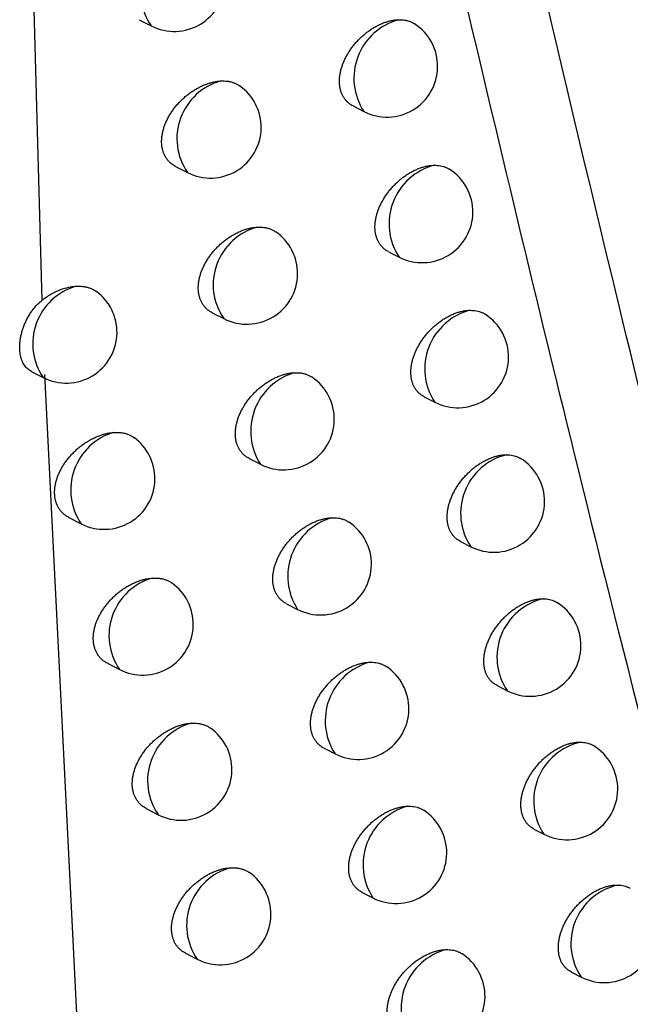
# Model space of a CAD drawing. Header units: millimetres. Extents: x -0.201 to 0.721, y -0.195 to 0.483.
# Tile 103 of 188: x 0.59 to 0.596, y -0.14 to -0.13. Entities that reach past the tile are written whole.
import ezdxf

# ---------------------------------------------------------------- set-up
doc = ezdxf.new("R2010")
doc.units = ezdxf.units.MM

msp = doc.modelspace()

# ---------------------------------------------------------------- linework, layer by layer
at = {"color": 7, "linetype": 'Continuous', "lineweight": 25}
for p, q in [((0.590056, -0.128623), (0.590173, -0.132989)), ((0.591134, -0.130222), (0.591252, -0.130282)), ((0.593243, -0.131072), (0.593349, -0.131127)), ((0.591493, -0.131669), (0.591609, -0.131728)), ((0.593592, -0.132509), (0.593696, -0.132562)), ((0.591854, -0.133111), (0.591968, -0.133169)), ((0.590074, -0.133692), (0.590187, -0.133749)), ((0.590199, -0.13372), (0.590625, -0.142239)), ((0.593945, -0.13394), (0.594048, -0.133992)), ((0.592218, -0.134548), (0.59233, -0.134605)), ((0.590441, -0.13513), (0.590561, -0.135191)), ((0.594302, -0.135365), (0.594403, -0.135417)), ((0.592586, -0.135979), (0.592696, -0.136035)), ((0.59082, -0.136567), (0.590939, -0.136628)), ((0.594663, -0.136786), (0.594762, -0.136837)), ((0.592958, -0.137405), (0.593066, -0.13746)), ((0.591204, -0.137999), (0.59132, -0.138059)), ((0.595027, -0.138201), (0.595125, -0.138251)), ((0.593333, -0.138826), (0.593439, -0.13888)), ((0.59159, -0.139426), (0.591705, -0.139484)), ((0.595396, -0.139611), (0.595492, -0.13966))]:
    msp.add_line(p, q, dxfattribs=at)
for centre, radius, start, end in [((0.591739, -0.129949), 0.0005900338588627, 105.672438, 214.404465), ((0.59148, -0.129837), 0.0005000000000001, 242.880555, 359.210427), ((0.593849, -0.130799), 0.0005978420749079, 105.148476, 213.242301), ((0.593577, -0.130682), 0.0005, 359.210427, 56.913831), ((0.593577, -0.130682), 0.0005, 242.880555, 359.210427), ((0.592095, -0.131394), 0.0005893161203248, 105.357291, 214.492218), ((0.591837, -0.131283), 0.0005, 359.210427, 54.966804), ((0.591837, -0.131283), 0.0005000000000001, 242.880555, 359.210427), ((0.594195, -0.132234), 0.0005967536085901, 104.717157, 213.355039), ((0.593924, -0.132117), 0.0005, 359.210427, 57.262987), ((0.593924, -0.132117), 0.0005, 242.880555, 359.210427), ((0.592452, -0.132835), 0.0005885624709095, 105.025207, 214.584372), ((0.592196, -0.132724), 0.0005, 359.210427, 55.453118), ((0.592196, -0.132724), 0.0005, 242.880555, 359.210427), ((0.590676, -0.133417), 0.0005915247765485, 106.4764, 214.227584), ((0.590415, -0.133304), 0.0005, 359.210427, 53.493185), ((0.594545, -0.133664), 0.000595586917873, 104.25785, 213.476105), ((0.594276, -0.133547), 0.0005, 359.210427, 57.601027), ((0.590415, -0.133304), 0.0005, 242.880555, 359.210427), ((0.594276, -0.133547), 0.0005, 242.880555, 359.210427), ((0.592834, -0.134278), 0.000600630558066, 106.389848, 212.965357), ((0.592558, -0.13416), 0.0005, 359.210427, 55.873823), ((0.592558, -0.13416), 0.0005, 242.880555, 359.210427), ((0.591049, -0.134858), 0.0005908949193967, 106.202667, 214.304992), ((0.590789, -0.134746), 0.0005000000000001, 359.210427, 53.932458), ((0.594898, -0.135088), 0.0005943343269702, 103.768401, 213.606403), ((0.594631, -0.134972), 0.0005, 359.210427, 58.101273), ((0.590789, -0.134746), 0.0005000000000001, 242.880555, 359.210427), ((0.594631, -0.134972), 0.0005, 242.880555, 359.210427), ((0.593199, -0.135708), 0.0005997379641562, 106.027738, 213.057844), ((0.592924, -0.13559), 0.0005, 359.210427, 56.25664), ((0.592924, -0.13559), 0.0005, 242.880555, 359.210427), ((0.591426, -0.136294), 0.0005902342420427, 105.913383, 214.386209), ((0.591167, -0.136183), 0.0005, 359.210427, 54.359239), ((0.595255, -0.136507), 0.0005929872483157, 103.24641, 213.746962), ((0.59499, -0.136392), 0.0005, 359.210427, 58.430022), ((0.591167, -0.136183), 0.0005, 242.880555, 359.210427), ((0.59499, -0.136392), 0.0005, 242.880555, 359.210427), ((0.593567, -0.137133), 0.0005987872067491, 105.643436, 213.156407), ((0.593293, -0.137015), 0.0005000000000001, 359.210427, 56.62893), ((0.593293, -0.137015), 0.0005000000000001, 242.880555, 359.210427), ((0.591806, -0.137725), 0.0005895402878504, 105.607638, 214.47153), ((0.591548, -0.137614), 0.0005000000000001, 359.210427, 54.773693), ((0.595616, -0.137921), 0.0005915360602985, 102.689193, 213.898963), ((0.595353, -0.137806), 0.0005, 359.210427, 58.750259), ((0.591548, -0.137614), 0.0005000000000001, 242.880555, 359.210427), ((0.595353, -0.137806), 0.0005, 242.880555, 359.210427), ((0.593939, -0.138552), 0.0005977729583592, 105.235414, 213.261641), ((0.593667, -0.138435), 0.0005000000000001, 359.210427, 56.951761), ((0.593667, -0.138435), 0.0005000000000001, 242.880555, 359.210427), ((0.59219, -0.13915), 0.0005888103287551, 105.284452, 214.561283), ((0.591933, -0.139039), 0.0005000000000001, 359.210427, 55.175951), ((0.595981, -0.13933), 0.0005899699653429, 102.093733, 214.063763), ((0.591933, -0.139039), 0.0005000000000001, 242.880555, 359.210427), ((0.59572, -0.139215), 0.0005, 242.880555, 359.210427), ((0.594314, -0.139966), 0.000596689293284, 104.801993, 213.374219), ((0.594044, -0.139849), 0.0005, 359.210427, 57.298591), ((0.594044, -0.139849), 0.0005, 242.880555, 359.210427)]:
    msp.add_arc(centre, radius, start, end, dxfattribs=at)
for points, knots in [([(0.5994656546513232, -0.1467959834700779), (0.5986043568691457, -0.1436423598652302), (0.5968811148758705, -0.1373327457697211), (0.5946245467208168, -0.1279061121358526), (0.5925934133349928, -0.1186494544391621), (0.5914165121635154, -0.1125585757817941), (0.5908278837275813, -0.1095122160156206)], [0, 0, 0, 0, 0.2640831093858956, 0.5283644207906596, 0.7641109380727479, 1, 1, 1, 1]), ([(0.5931520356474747, -0.1248871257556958), (0.5939220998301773, -0.1282162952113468), (0.5951424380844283, -0.1334921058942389), (0.5969522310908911, -0.1405334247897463), (0.5979805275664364, -0.1442617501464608), (0.5984947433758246, -0.1461261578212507)], [0, 0, 0, 0, 0.4609146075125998, 0.7304218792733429, 1, 1, 1, 1]), ([(0.5932427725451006, -0.1310720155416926), (0.593235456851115, -0.1310681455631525), (0.5932195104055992, -0.1310597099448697), (0.5931975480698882, -0.1310430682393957), (0.5931763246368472, -0.1310229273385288), (0.5931575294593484, -0.1309997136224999), (0.5931417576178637, -0.1309742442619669), (0.5931290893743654, -0.1309469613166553), (0.5931193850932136, -0.1309180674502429), (0.5931125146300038, -0.1308869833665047), (0.5931087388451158, -0.1308545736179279), (0.5931079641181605, -0.1308213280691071), (0.5931100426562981, -0.1307873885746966), (0.593115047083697, -0.1307522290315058), (0.5931229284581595, -0.1307165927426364), (0.5931335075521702, -0.130680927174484), (0.5931466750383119, -0.1306453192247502), (0.5931625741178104, -0.1306094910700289), (0.5931810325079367, -0.1305739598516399), (0.5932018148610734, -0.1305391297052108), (0.5932248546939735, -0.1305050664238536), (0.5932502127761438, -0.1304717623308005), (0.5932776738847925, -0.1304395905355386), (0.5933069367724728, -0.1304089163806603), (0.593337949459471, -0.1303798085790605), (0.5933706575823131, -0.1303524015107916), (0.5934047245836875, -0.1303270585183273), (0.5934397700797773, -0.1303040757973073), (0.5934757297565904, -0.1302835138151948), (0.5935125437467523, -0.1302654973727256), (0.5935493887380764, -0.1302504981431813), (0.5935858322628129, -0.1302385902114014), (0.5936217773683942, -0.1302297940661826), (0.5936576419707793, -0.1302238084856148), (0.5936809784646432, -0.1302225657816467), (0.5936926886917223, -0.1302219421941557)], [0, 0, 0, 0, 0.0257689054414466, 0.0561699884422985, 0.086792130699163, 0.1181226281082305, 0.1497025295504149, 0.1791691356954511, 0.2088476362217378, 0.2391997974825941, 0.2697866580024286, 0.2986454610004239, 0.3277060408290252, 0.3574008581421, 0.3873135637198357, 0.4161539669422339, 0.4451900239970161, 0.4748353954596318, 0.5046878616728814, 0.5340823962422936, 0.5636726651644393, 0.5938704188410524, 0.6242739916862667, 0.6545504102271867, 0.6850284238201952, 0.716134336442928, 0.7474541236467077, 0.7785614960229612, 0.8098797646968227, 0.8418608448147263, 0.8740703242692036, 0.9050097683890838, 0.9361571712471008, 0.9679637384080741, 1, 1, 1, 1]), ([(0.5936926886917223, -0.1302219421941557), (0.5937137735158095, -0.1302225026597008), (0.5937456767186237, -0.1302233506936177), (0.5937848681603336, -0.1302325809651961), (0.5938125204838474, -0.1302426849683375), (0.5938346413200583, -0.1302523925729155), (0.5938455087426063, -0.130261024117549), (0.5938490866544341, -0.1302638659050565)], [0, 0, 0, 0, 0.3602148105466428, 0.5450368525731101, 0.7312183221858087, 0.9115082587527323, 1, 1, 1, 1]), ([(0.5914934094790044, -0.1316684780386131), (0.5914857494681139, -0.1316644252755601), (0.5914691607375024, -0.1316556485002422), (0.5914463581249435, -0.1316384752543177), (0.5914243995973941, -0.131617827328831), (0.5914049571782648, -0.1315940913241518), (0.5913887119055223, -0.1315681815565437), (0.5913757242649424, -0.1315405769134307), (0.5913658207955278, -0.1315115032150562), (0.5913588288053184, -0.1314802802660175), (0.5913550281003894, -0.1314478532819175), (0.5913543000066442, -0.1314147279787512), (0.5913564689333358, -0.1313810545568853), (0.5913616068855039, -0.1313462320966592), (0.5913696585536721, -0.1313110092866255), (0.5913804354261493, -0.1312758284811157), (0.5913938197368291, -0.1312407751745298), (0.5914099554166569, -0.1312055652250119), (0.5914286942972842, -0.1311706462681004), (0.5914498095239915, -0.1311364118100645), (0.5914732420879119, -0.1311029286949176), (0.5914990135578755, -0.1310702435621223), (0.5915269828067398, -0.131038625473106), (0.5915568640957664, -0.1310084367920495), (0.5915886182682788, -0.1309797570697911), (0.5916221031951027, -0.1309527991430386), (0.5916570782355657, -0.1309278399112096), (0.5916931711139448, -0.1309051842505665), (0.5917303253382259, -0.1308849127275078), (0.5917683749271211, -0.130867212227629), (0.591805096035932, -0.1308530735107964), (0.5918400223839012, -0.130842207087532), (0.5918730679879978, -0.1308342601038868), (0.5919060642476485, -0.1308285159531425), (0.5919276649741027, -0.1308268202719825), (0.591938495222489, -0.1308259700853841)], [0, 0, 0, 0, 0.0266153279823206, 0.0576388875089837, 0.088891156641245, 0.1208798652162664, 0.1531293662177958, 0.1829187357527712, 0.2129246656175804, 0.2436208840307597, 0.2745582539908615, 0.3035426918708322, 0.3327303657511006, 0.3625564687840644, 0.392601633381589, 0.4215441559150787, 0.4506819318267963, 0.4804258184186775, 0.5103748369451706, 0.5400126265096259, 0.5698455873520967, 0.600281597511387, 0.6309208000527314, 0.6616928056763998, 0.6926672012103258, 0.7242694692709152, 0.7560846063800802, 0.7879607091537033, 0.8200510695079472, 0.8528135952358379, 0.8858073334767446, 0.9139741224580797, 0.9422882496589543, 0.9710642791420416, 1, 1, 1, 1]), ([(0.591938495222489, -0.1308259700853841), (0.5919495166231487, -0.1308256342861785), (0.5919716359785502, -0.1308249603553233), (0.5920037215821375, -0.1308277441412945), (0.5920348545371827, -0.1308334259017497), (0.5920643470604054, -0.1308421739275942), (0.592091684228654, -0.1308540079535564), (0.5921113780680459, -0.13086455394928), (0.5921212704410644, -0.1308720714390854), (0.5921235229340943, -0.1308737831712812)], [0, 0, 0, 0, 0.1566306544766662, 0.3143492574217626, 0.4754987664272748, 0.6378335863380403, 0.795031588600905, 0.9533286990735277, 1, 1, 1, 1]), ([(0.5935921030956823, -0.1325082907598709), (0.5935848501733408, -0.1325044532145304), (0.5935690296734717, -0.1324960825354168), (0.5935472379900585, -0.132479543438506), (0.5935261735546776, -0.1324595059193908), (0.5935075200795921, -0.1324363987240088), (0.5934918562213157, -0.1324110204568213), (0.5934792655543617, -0.132383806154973), (0.5934696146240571, -0.1323549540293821), (0.5934627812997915, -0.1323239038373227), (0.5934590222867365, -0.1322915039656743), (0.5934582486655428, -0.1322582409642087), (0.5934603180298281, -0.1322242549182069), (0.5934653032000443, -0.1321890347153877), (0.5934731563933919, -0.1321533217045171), (0.5934837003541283, -0.1321175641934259), (0.5934968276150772, -0.132081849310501), (0.593512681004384, -0.1320459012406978), (0.5935310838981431, -0.1320102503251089), (0.5935517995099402, -0.1319753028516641), (0.5935747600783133, -0.1319411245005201), (0.593600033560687, -0.1319076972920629), (0.5936273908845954, -0.1318754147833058), (0.5936565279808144, -0.1318446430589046), (0.5936873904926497, -0.1318154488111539), (0.5937199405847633, -0.1317879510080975), (0.5937538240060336, -0.1317625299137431), (0.5937886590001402, -0.1317394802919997), (0.593824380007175, -0.1317188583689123), (0.5938609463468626, -0.1317007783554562), (0.5938977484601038, -0.1316856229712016), (0.5939343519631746, -0.131673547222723), (0.5939706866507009, -0.1316645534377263), (0.5940068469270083, -0.1316587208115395), (0.5940309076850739, -0.1316570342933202), (0.5940429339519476, -0.1316567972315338), (0.5940432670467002, -0.1316567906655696)], [0, 0, 0, 0, 0.0256239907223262, 0.0558925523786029, 0.0863806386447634, 0.117571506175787, 0.1490095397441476, 0.1784000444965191, 0.2080014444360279, 0.2382729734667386, 0.2687778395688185, 0.2975995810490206, 0.3266227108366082, 0.356278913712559, 0.3861526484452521, 0.4149622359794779, 0.4439674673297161, 0.4735823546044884, 0.503404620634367, 0.5327420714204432, 0.562275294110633, 0.5924166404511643, 0.6227642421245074, 0.6529354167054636, 0.6833079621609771, 0.7143081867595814, 0.745522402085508, 0.7764729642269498, 0.807633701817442, 0.8394552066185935, 0.8715044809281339, 0.9028257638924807, 0.9343655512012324, 0.9665991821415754, 0.9990748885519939, 1, 1, 1, 1]), ([(0.5940432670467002, -0.1316567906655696), (0.5940641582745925, -0.1316575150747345), (0.5940957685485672, -0.1316586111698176), (0.5941345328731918, -0.1316681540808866), (0.5941617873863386, -0.1316785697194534), (0.5941823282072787, -0.1316876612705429), (0.5941918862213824, -0.1316953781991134), (0.5941942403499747, -0.1316972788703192)], [0, 0, 0, 0, 0.3711930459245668, 0.5616478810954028, 0.7535035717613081, 0.939288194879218, 1, 1, 1, 1]), ([(0.5918541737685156, -0.1331106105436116), (0.5918465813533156, -0.1331065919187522), (0.5918301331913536, -0.1330978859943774), (0.5918075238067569, -0.1330808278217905), (0.5917857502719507, -0.1330603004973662), (0.5917664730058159, -0.1330366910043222), (0.5917503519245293, -0.1330108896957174), (0.5917374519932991, -0.1329833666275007), (0.5917276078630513, -0.1329543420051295), (0.591720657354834, -0.1329231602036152), (0.5917168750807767, -0.1328907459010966), (0.5917161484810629, -0.1328576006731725), (0.5917183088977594, -0.1328238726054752), (0.5917234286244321, -0.1327889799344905), (0.591731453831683, -0.132753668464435), (0.5917421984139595, -0.1327183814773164), (0.5917555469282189, -0.1326832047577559), (0.5917716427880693, -0.132647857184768), (0.5917903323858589, -0.1326128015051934), (0.5918113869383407, -0.132578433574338), (0.5918347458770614, -0.1325448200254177), (0.5918604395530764, -0.1325119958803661), (0.5918883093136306, -0.1324802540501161), (0.5919180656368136, -0.1324499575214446), (0.5919496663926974, -0.1324211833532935), (0.591982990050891, -0.132394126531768), (0.5920177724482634, -0.1323690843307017), (0.592053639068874, -0.1323463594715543), (0.5920905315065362, -0.1323260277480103), (0.5921283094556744, -0.1323082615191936), (0.5921649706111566, -0.1322939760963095), (0.5922000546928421, -0.1322829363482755), (0.5922334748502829, -0.1322748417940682), (0.5922668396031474, -0.1322690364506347), (0.5922886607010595, -0.1322673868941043), (0.592299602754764, -0.1322665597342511)], [0, 0, 0, 0, 0.0264958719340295, 0.0574004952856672, 0.0885322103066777, 0.1203942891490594, 0.1525146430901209, 0.1822564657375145, 0.2122139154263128, 0.2428582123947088, 0.2737422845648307, 0.3027284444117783, 0.3319176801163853, 0.361744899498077, 0.3917910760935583, 0.4207441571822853, 0.4498927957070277, 0.4796489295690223, 0.5096108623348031, 0.5392289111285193, 0.5690425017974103, 0.5994609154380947, 0.6300833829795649, 0.6607779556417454, 0.691674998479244, 0.723200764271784, 0.7549399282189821, 0.7866739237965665, 0.8186216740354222, 0.8512403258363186, 0.8840898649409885, 0.9126638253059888, 0.9413935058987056, 0.9706121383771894, 1, 1, 1, 1]), ([(0.5922996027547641, -0.1322665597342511), (0.5923213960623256, -0.132266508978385), (0.5923543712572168, -0.1322664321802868), (0.592395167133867, -0.1322744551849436), (0.5924242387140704, -0.1322834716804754), (0.5924529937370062, -0.1322952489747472), (0.5924693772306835, -0.1323072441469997), (0.5924780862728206, -0.1323136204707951)], [0, 0, 0, 0, 0.3226429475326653, 0.4881872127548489, 0.6549491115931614, 0.8165798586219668, 1, 1, 1, 1]), ([(0.5901731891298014, -0.1329891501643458), (0.5901876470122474, -0.1329782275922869), (0.5902167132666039, -0.1329562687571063), (0.5902720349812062, -0.1329220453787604), (0.5903397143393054, -0.132888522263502), (0.5904074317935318, -0.1328658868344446), (0.5904638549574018, -0.132853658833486), (0.5904931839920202, -0.1328508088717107), (0.590507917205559, -0.1328493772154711)], [0, 0, 0, 0, 0.1380102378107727, 0.2774569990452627, 0.5030843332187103, 0.7350355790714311, 0.8668971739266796, 1, 1, 1, 1]), ([(0.590507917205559, -0.1328493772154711), (0.5905192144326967, -0.1328488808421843), (0.5905418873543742, -0.1328478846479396), (0.5905748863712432, -0.1328501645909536), (0.5906070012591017, -0.1328553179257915), (0.5906374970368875, -0.1328635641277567), (0.5906659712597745, -0.1328747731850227), (0.5906908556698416, -0.1328875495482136), (0.5907052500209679, -0.1328979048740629), (0.5907117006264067, -0.1329025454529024)], [0, 0, 0, 0, 0.1447775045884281, 0.2905605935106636, 0.439514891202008, 0.5895647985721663, 0.7348667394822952, 0.8811846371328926, 1, 1, 1, 1]), ([(0.590074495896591, -0.1336914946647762), (0.590071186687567, -0.1336898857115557), (0.5900525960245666, -0.133680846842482), (0.5900305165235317, -0.1336628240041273), (0.5900025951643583, -0.1336313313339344), (0.5899845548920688, -0.1336006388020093), (0.5899710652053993, -0.1335652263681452), (0.5899633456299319, -0.1335363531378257), (0.5899580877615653, -0.1335054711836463), (0.5899553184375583, -0.1334728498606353), (0.5899550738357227, -0.1334382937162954), (0.5899574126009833, -0.1334025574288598), (0.5899622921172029, -0.1333659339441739), (0.5899696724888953, -0.1333286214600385), (0.5899797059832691, -0.1332903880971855), (0.5899922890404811, -0.1332520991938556), (0.5900072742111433, -0.1332142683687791), (0.5900246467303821, -0.1331770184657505), (0.5900447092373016, -0.1331401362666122), (0.5900667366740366, -0.1331052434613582), (0.5900981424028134, -0.1330622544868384), (0.5901329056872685, -0.1330229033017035), (0.5901628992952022, -0.1329977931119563), (0.5901730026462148, -0.1329893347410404)], [0, 0, 0, 0, 0.0178568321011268, 0.1003171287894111, 0.142130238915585, 0.227052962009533, 0.2701407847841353, 0.3138380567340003, 0.3566288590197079, 0.4000268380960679, 0.4437330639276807, 0.4880726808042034, 0.5309815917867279, 0.5741887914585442, 0.618338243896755, 0.6628143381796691, 0.7056444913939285, 0.7487758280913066, 0.792864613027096, 0.8372898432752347, 0.8774172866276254, 0.9587079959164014, 0.9999999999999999, 0.9999999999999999, 0.9999999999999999, 0.9999999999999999]), ([(0.5939452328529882, -0.1339393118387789), (0.5939380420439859, -0.1339355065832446), (0.5939223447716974, -0.1339271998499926), (0.5939007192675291, -0.1339107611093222), (0.5938798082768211, -0.1338908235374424), (0.5938612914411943, -0.1338678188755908), (0.59384573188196, -0.1338425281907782), (0.5938332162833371, -0.133815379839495), (0.5938236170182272, -0.1337865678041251), (0.593816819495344, -0.1337555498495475), (0.5938130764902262, -0.1337231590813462), (0.5938123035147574, -0.13368987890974), (0.59381436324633, -0.133655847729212), (0.5938193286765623, -0.1336205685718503), (0.5938271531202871, -0.1335847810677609), (0.5938376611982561, -0.1335489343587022), (0.5938507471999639, -0.133513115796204), (0.5938665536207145, -0.1334770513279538), (0.5938848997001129, -0.1334412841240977), (0.5939055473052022, -0.1334062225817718), (0.5939284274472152, -0.1333719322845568), (0.5939536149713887, -0.1333383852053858), (0.5939808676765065, -0.1333059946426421), (0.594009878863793, -0.1332751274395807), (0.5940405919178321, -0.133245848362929), (0.5940729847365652, -0.1332182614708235), (0.5941066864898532, -0.1331927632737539), (0.5941413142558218, -0.1331696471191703), (0.5941768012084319, -0.1331489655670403), (0.5942131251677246, -0.1331308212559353), (0.594249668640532, -0.1331156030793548), (0.594285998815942, -0.133103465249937), (0.5943220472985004, -0.1330944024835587), (0.5943579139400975, -0.1330885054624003), (0.594383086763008, -0.1330866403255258), (0.5943962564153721, -0.1330864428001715), (0.5943978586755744, -0.1330864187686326)], [0, 0, 0, 0, 0.0254717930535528, 0.0556039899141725, 0.0859541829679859, 0.1170016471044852, 0.1482940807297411, 0.17760177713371, 0.2071193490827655, 0.237303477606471, 0.2677195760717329, 0.2964954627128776, 0.3254722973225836, 0.3550808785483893, 0.3849065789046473, 0.4136759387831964, 0.4426408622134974, 0.4722155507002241, 0.5019978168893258, 0.5312695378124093, 0.5607369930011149, 0.5908129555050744, 0.6210955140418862, 0.6511547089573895, 0.6814149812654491, 0.7123024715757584, 0.7434039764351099, 0.7741935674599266, 0.8051925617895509, 0.8368500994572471, 0.8687347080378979, 0.8998655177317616, 0.9312135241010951, 0.963251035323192, 0.9955290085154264, 1, 1, 1, 1]), ([(0.5943978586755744, -0.1330864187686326), (0.5944185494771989, -0.1330873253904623), (0.594449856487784, -0.1330886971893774), (0.5944881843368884, -0.1330985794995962), (0.5945150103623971, -0.1331093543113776), (0.5945339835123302, -0.1331177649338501), (0.5945422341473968, -0.1331245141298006), (0.5945433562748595, -0.1331254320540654)], [0, 0, 0, 0, 0.3832527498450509, 0.5798952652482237, 0.7779841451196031, 0.9698047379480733, 1, 1, 1, 1]), ([(0.5922184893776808, -0.13454736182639), (0.5922109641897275, -0.1345433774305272), (0.5921946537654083, -0.1345347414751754), (0.5921722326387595, -0.1345177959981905), (0.5921506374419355, -0.1344973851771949), (0.592131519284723, -0.1344738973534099), (0.5921155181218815, -0.1344482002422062), (0.5921027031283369, -0.1344207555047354), (0.5920929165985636, -0.1343917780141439), (0.5920860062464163, -0.1343606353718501), (0.5920822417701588, -0.1343282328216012), (0.5920815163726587, -0.1342950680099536), (0.592083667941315, -0.1342612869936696), (0.5920887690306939, -0.1342263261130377), (0.5920967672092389, -0.1341909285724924), (0.5921074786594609, -0.1341555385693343), (0.592120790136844, -0.1341202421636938), (0.5921368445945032, -0.1340847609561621), (0.5921554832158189, -0.1340495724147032), (0.592176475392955, -0.1340150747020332), (0.5921997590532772, -0.133981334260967), (0.5922253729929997, -0.1339483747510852), (0.5922531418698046, -0.1339165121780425), (0.5922827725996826, -0.1338861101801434), (0.5923142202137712, -0.1338572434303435), (0.5923473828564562, -0.1338300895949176), (0.592381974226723, -0.133804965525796), (0.5924176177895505, -0.1337821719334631), (0.5924542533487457, -0.1337617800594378), (0.5924917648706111, -0.133743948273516), (0.5925283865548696, -0.1337295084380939), (0.5925636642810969, -0.1337182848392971), (0.5925975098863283, -0.1337100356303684), (0.5926312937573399, -0.1337041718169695), (0.5926533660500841, -0.1337025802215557), (0.5926644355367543, -0.1337017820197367)], [0, 0, 0, 0, 0.0263686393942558, 0.0571525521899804, 0.0881619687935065, 0.1198958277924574, 0.1518855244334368, 0.1815744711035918, 0.2114781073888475, 0.2420651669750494, 0.2728906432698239, 0.3018706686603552, 0.3310535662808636, 0.3608738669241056, 0.3909129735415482, 0.4198680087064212, 0.449018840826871, 0.4787783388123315, 0.5087442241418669, 0.5383347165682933, 0.5681210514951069, 0.5985137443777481, 0.6291112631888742, 0.6597226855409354, 0.6905365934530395, 0.7219798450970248, 0.7536369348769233, 0.7852261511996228, 0.8170285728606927, 0.8495004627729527, 0.8822028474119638, 0.9112235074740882, 0.9404093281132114, 0.9701146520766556, 1, 1, 1, 1]), ([(0.5926644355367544, -0.1337017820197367), (0.5926860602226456, -0.1337018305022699), (0.5927187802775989, -0.1337019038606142), (0.592759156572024, -0.1337101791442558), (0.5927879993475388, -0.1337192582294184), (0.5928146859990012, -0.1337309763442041), (0.5928305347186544, -0.133740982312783), (0.5928383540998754, -0.1337459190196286)], [0, 0, 0, 0, 0.3312609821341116, 0.5012270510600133, 0.6724432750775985, 0.838391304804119, 1, 1, 1, 1]), ([(0.590440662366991, -0.1351292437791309), (0.5904328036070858, -0.135125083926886), (0.5904158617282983, -0.1351161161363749), (0.5903926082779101, -0.1350986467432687), (0.5903702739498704, -0.135077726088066), (0.5903505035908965, -0.135053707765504), (0.590334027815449, -0.1350275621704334), (0.5903208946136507, -0.1349997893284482), (0.5903109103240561, -0.1349706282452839), (0.5903038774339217, -0.1349393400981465), (0.5903000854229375, -0.1349069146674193), (0.5902994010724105, -0.1348738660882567), (0.590301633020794, -0.1348403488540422), (0.5903068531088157, -0.1348057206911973), (0.5903150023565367, -0.1347707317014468), (0.5903258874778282, -0.1347358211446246), (0.5903393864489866, -0.1347010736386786), (0.5903556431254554, -0.1346662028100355), (0.5903745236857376, -0.1346316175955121), (0.5903958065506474, -0.1345977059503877), (0.590419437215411, -0.1345645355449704), (0.5904454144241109, -0.1345321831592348), (0.590473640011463, -0.1345008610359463), (0.5905038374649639, -0.1344709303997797), (0.5905359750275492, -0.1344424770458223), (0.5905698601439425, -0.1344157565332), (0.5906053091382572, -0.1343909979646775), (0.590641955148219, -0.1343685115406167), (0.5906797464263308, -0.134348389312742), (0.5907184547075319, -0.1343308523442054), (0.5907552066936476, -0.1343171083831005), (0.5907895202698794, -0.1343067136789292), (0.5908213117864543, -0.1342991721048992), (0.5908530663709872, -0.1342935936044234), (0.5908739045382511, -0.1342917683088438), (0.5908843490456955, -0.134290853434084)], [0, 0, 0, 0, 0.0271003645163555, 0.0584228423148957, 0.0899780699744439, 0.1222848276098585, 0.154858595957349, 0.1847736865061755, 0.2149075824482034, 0.2457399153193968, 0.2768166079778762, 0.3058175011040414, 0.3350220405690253, 0.3648660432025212, 0.3949292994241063, 0.4238781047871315, 0.4530215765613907, 0.4827682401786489, 0.5127185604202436, 0.5424425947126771, 0.572361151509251, 0.6028792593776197, 0.6335987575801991, 0.6645988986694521, 0.6958015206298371, 0.7276308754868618, 0.7596721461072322, 0.7919335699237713, 0.8244107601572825, 0.857564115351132, 0.8909498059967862, 0.9178902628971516, 0.9449555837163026, 0.9724106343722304, 1, 1, 1, 1]), ([(0.5908843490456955, -0.134290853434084), (0.5908955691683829, -0.1342903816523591), (0.5909180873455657, -0.1342894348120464), (0.5909508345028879, -0.1342917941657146), (0.5909826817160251, -0.1342970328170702), (0.5910129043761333, -0.1343053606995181), (0.5910410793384, -0.1343166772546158), (0.5910645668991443, -0.1343288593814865), (0.5910777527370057, -0.1343384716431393), (0.5910830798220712, -0.1343423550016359)], [0, 0, 0, 0, 0.1476768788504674, 0.2963794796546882, 0.4483167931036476, 0.6013716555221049, 0.7495834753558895, 0.898831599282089, 1, 1, 1, 1]), ([(0.594302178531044, -0.1353650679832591), (0.5942950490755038, -0.1353612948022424), (0.5942794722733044, -0.1353530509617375), (0.5942580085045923, -0.1353367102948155), (0.5942372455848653, -0.1353168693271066), (0.59421886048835, -0.1352939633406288), (0.594203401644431, -0.1352687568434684), (0.5941909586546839, -0.1352416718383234), (0.5941814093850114, -0.1352128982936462), (0.5941746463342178, -0.1351819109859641), (0.5941709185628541, -0.1351495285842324), (0.5941701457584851, -0.1351162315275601), (0.594172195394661, -0.1350821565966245), (0.5941771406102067, -0.1350468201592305), (0.5941849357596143, -0.1350109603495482), (0.5941954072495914, -0.1349750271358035), (0.5942084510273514, -0.1349391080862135), (0.5942242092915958, -0.1349029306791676), (0.5942424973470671, -0.1348670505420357), (0.5942630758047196, -0.1348318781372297), (0.5942858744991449, -0.134797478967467), (0.5943109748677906, -0.1347638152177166), (0.5943381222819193, -0.1347313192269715), (0.5943670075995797, -0.1347003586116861), (0.5943975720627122, -0.1346709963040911), (0.5944298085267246, -0.134643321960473), (0.5944633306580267, -0.1346177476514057), (0.5944977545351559, -0.1345945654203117), (0.5945330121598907, -0.1345738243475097), (0.5945690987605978, -0.1345556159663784), (0.5946053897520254, -0.1345403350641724), (0.5946414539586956, -0.1345281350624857), (0.5946772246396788, -0.1345190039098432), (0.594712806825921, -0.1345130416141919), (0.5947391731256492, -0.134510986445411), (0.594753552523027, -0.1345108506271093), (0.5947564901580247, -0.134510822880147)], [0, 0, 0, 0, 0.0253125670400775, 0.055304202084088, 0.085512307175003, 0.1164122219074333, 0.1475549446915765, 0.1767728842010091, 0.2061996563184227, 0.2362893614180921, 0.266609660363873, 0.295330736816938, 0.3242522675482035, 0.3538040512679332, 0.3835724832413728, 0.4122920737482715, 0.4412070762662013, 0.4707317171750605, 0.5004640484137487, 0.5296612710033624, 0.5590541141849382, 0.5890555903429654, 0.6192639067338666, 0.6492042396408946, 0.6793452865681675, 0.7101128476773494, 0.7410943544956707, 0.7717185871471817, 0.8025513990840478, 0.8340403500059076, 0.8657556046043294, 0.8966935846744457, 0.9278474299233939, 0.9596863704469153, 0.9917641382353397, 1, 1, 1, 1]), ([(0.5947564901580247, -0.134510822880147), (0.5947667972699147, -0.1345110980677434), (0.5947874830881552, -0.1345116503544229), (0.5948171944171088, -0.1345163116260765), (0.5948457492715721, -0.1345239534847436), (0.5948720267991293, -0.1345342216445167), (0.5948876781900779, -0.1345433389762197), (0.5948950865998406, -0.1345476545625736)], [0, 0, 0, 0, 0.1998521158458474, 0.4010924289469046, 0.6067104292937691, 0.813840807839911, 1, 1, 1, 1]), ([(0.5925863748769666, -0.1359787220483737), (0.5925789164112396, -0.135974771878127), (0.5925627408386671, -0.1359662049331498), (0.5925405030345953, -0.135949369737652), (0.5925190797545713, -0.1359290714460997), (0.5925001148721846, -0.1359057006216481), (0.5924842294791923, -0.1358801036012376), (0.5924714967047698, -0.1358527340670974), (0.59246176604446, -0.1358238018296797), (0.5924548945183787, -0.1357926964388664), (0.5924511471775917, -0.1357603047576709), (0.5924504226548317, -0.1357271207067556), (0.5924525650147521, -0.1356932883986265), (0.5924576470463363, -0.1356582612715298), (0.5924656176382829, -0.1356227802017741), (0.5924762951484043, -0.1355872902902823), (0.592489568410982, -0.1355518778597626), (0.5925055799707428, -0.1355162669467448), (0.5925241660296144, -0.1354809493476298), (0.5925450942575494, -0.1354463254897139), (0.5925683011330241, -0.1354124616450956), (0.5925938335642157, -0.1353793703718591), (0.5926215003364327, -0.1353473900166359), (0.592651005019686, -0.1353168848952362), (0.5926822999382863, -0.1352879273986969), (0.5927153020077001, -0.1352606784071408), (0.5927497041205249, -0.1352354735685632), (0.5927851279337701, -0.1352126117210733), (0.5928215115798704, -0.1351921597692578), (0.592858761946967, -0.1351742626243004), (0.5928953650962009, -0.1351596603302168), (0.5929308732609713, -0.1351482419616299), (0.5929651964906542, -0.1351398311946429), (0.5929994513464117, -0.1351339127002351), (0.5930218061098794, -0.1351323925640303), (0.5930330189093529, -0.1351316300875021)], [0, 0, 0, 0, 0.0262339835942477, 0.0568950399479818, 0.0877800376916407, 0.1193836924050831, 0.1512408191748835, 0.180871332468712, 0.2107155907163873, 0.2412398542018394, 0.2720011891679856, 0.3009670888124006, 0.3301356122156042, 0.3599408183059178, 0.3899646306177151, 0.4189129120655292, 0.4480571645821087, 0.4778110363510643, 0.5077718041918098, 0.5373268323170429, 0.5670779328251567, 0.5974366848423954, 0.6280009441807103, 0.6585233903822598, 0.6892482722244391, 0.7206028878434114, 0.7521716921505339, 0.7836132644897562, 0.8152674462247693, 0.8475894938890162, 0.8801415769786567, 0.9096492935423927, 0.9393327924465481, 0.969570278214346, 1, 1, 1, 1]), ([(0.5930330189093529, -0.1351316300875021), (0.5930544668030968, -0.135131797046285), (0.5930869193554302, -0.1351320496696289), (0.5931268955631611, -0.1351405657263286), (0.5931553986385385, -0.1351498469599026), (0.5931804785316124, -0.1351610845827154), (0.5931949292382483, -0.1351704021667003), (0.5932014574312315, -0.1351746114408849)], [0, 0, 0, 0, 0.3398035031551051, 0.5141526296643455, 0.6897841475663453, 0.8598581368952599, 1, 1, 1, 1]), ([(0.5908206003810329, -0.1365667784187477), (0.5908128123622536, -0.1365626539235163), (0.5907960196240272, -0.1365537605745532), (0.5907729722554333, -0.1365364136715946), (0.5907508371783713, -0.1365156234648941), (0.5907312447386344, -0.1364917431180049), (0.5907149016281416, -0.1364657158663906), (0.5907018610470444, -0.1364380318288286), (0.5906919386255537, -0.136408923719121), (0.5906849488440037, -0.1363776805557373), (0.5906811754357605, -0.1363452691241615), (0.5906804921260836, -0.1363121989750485), (0.5906827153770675, -0.1362786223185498), (0.5906879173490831, -0.1362439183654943), (0.5906960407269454, -0.1362088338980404), (0.590706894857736, -0.1361738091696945), (0.590720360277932, -0.1361389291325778), (0.5907365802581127, -0.136103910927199), (0.5907554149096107, -0.1360691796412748), (0.5907766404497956, -0.1360351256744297), (0.5908002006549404, -0.1360018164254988), (0.5908261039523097, -0.1359693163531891), (0.5908542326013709, -0.1359378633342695), (0.5908843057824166, -0.1359078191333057), (0.5909162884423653, -0.1358792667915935), (0.590950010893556, -0.1358524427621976), (0.5909852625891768, -0.1358275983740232), (0.5910216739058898, -0.1358050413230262), (0.5910591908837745, -0.1357848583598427), (0.5910976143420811, -0.1357672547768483), (0.5911342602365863, -0.1357533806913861), (0.5911686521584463, -0.1357428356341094), (0.5912007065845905, -0.1357351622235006), (0.5912327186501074, -0.1357295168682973), (0.5912537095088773, -0.1357277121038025), (0.5912642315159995, -0.1357268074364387)], [0, 0, 0, 0, 0.026990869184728, 0.0581984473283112, 0.0896370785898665, 0.1218207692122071, 0.1542687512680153, 0.1841490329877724, 0.2142471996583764, 0.2450403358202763, 0.276076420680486, 0.3050974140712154, 0.3343220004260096, 0.364185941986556, 0.3942691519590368, 0.4232481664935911, 0.4524223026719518, 0.4822015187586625, 0.5121852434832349, 0.5419069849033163, 0.5718237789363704, 0.602342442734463, 0.6330635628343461, 0.6639985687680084, 0.6951362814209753, 0.7269020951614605, 0.7588805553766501, 0.7910047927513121, 0.823344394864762, 0.8563592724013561, 0.889606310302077, 0.9168666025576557, 0.9442578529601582, 0.972058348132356, 1, 1, 1, 1]), ([(0.5912642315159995, -0.1357268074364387), (0.5912753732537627, -0.1357263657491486), (0.5912977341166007, -0.1357254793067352), (0.5913302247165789, -0.1357279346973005), (0.5913617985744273, -0.1357332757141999), (0.5913917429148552, -0.1357417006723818), (0.5914196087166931, -0.135753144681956), (0.5914417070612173, -0.1357647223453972), (0.5914536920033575, -0.1357735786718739), (0.5914579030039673, -0.1357766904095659)], [0, 0, 0, 0, 0.150740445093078, 0.3025278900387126, 0.4576171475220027, 0.6138471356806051, 0.7651336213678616, 0.9174779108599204, 1, 1, 1, 1]), ([(0.5946629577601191, -0.1367855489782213), (0.5946558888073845, -0.1367818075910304), (0.5946404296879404, -0.1367736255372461), (0.5946191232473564, -0.1367573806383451), (0.5945985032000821, -0.1367376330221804), (0.5945802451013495, -0.1367148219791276), (0.594564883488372, -0.1366896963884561), (0.5945525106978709, -0.1366626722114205), (0.5945430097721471, -0.1366339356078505), (0.5945362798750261, -0.1366029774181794), (0.5945325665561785, -0.1365706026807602), (0.594531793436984, -0.1365372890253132), (0.5945338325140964, -0.1365031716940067), (0.5945387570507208, -0.1364677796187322), (0.5945465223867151, -0.1364318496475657), (0.5945569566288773, -0.1363958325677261), (0.5945699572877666, -0.1363598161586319), (0.5945856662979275, -0.1363235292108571), (0.594603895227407, -0.1362875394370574), (0.5946244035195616, -0.1362522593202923), (0.5946471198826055, -0.1362177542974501), (0.5946721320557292, -0.1361839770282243), (0.5946991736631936, -0.1361513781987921), (0.5947279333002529, -0.1361203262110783), (0.5947583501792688, -0.1360908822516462), (0.5947904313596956, -0.1360631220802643), (0.5948237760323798, -0.136037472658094), (0.5948579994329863, -0.1360142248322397), (0.5948930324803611, -0.1359934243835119), (0.594928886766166, -0.1359751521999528), (0.5949649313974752, -0.135959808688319), (0.5950007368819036, -0.1359475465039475), (0.5950362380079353, -0.1359383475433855), (0.5950715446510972, -0.1359323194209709), (0.5950991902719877, -0.1359300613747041), (0.5951148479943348, -0.1359300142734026), (0.595119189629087, -0.1359300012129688)], [0, 0, 0, 0, 0.0251464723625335, 0.054992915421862, 0.0850543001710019, 0.11580206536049, 0.1467905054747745, 0.1759114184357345, 0.2052400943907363, 0.2352280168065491, 0.2654451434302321, 0.2941022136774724, 0.3229591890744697, 0.3524447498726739, 0.3821464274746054, 0.410806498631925, 0.439661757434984, 0.4691262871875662, 0.4987985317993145, 0.5279122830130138, 0.5572214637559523, 0.5871391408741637, 0.6172638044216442, 0.6470781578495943, 0.6770927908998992, 0.7077329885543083, 0.738586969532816, 0.7690411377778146, 0.7997030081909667, 0.8310184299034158, 0.8625593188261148, 0.8933016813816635, 0.9242585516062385, 0.9558960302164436, 0.9877706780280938, 1, 1, 1, 1]), ([(0.595119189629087, -0.1359300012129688), (0.5951293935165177, -0.1359303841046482), (0.5951498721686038, -0.135931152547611), (0.5951792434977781, -0.1359361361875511), (0.5952074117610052, -0.1359441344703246), (0.5952317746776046, -0.135953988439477), (0.5952457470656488, -0.1359624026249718), (0.5952516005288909, -0.135965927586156)], [0, 0, 0, 0, 0.2074931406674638, 0.416427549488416, 0.629907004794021, 0.8449566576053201, 1, 1, 1, 1]), ([(0.5929578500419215, -0.1374046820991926), (0.5929504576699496, -0.1374007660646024), (0.5929344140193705, -0.1373922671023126), (0.5929123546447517, -0.1373755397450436), (0.5928910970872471, -0.1373553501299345), (0.5928722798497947, -0.137332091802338), (0.5928565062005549, -0.1373065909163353), (0.5928438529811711, -0.1372792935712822), (0.5928341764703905, -0.137250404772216), (0.5928273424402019, -0.137219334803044), (0.5928236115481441, -0.1371869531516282), (0.5928228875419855, -0.1371537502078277), (0.5928250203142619, -0.1371198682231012), (0.5928300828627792, -0.1370847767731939), (0.5928380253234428, -0.1370492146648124), (0.592848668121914, -0.1370136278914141), (0.5928619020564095, -0.1369781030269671), (0.5928778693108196, -0.136942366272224), (0.5928964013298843, -0.1369069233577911), (0.5929172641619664, -0.1368721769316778), (0.5929403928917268, -0.1368381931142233), (0.5929658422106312, -0.1368049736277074), (0.5929934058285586, -0.1367728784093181), (0.5930227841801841, -0.1367422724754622), (0.5930539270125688, -0.136713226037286), (0.5930867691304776, -0.136685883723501), (0.5931209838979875, -0.1366605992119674), (0.5931561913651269, -0.1366376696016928), (0.5931923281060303, -0.1366171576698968), (0.593229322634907, -0.1365991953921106), (0.5932659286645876, -0.1365844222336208), (0.5933017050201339, -0.1365727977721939), (0.5933365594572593, -0.1365642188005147), (0.5933713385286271, -0.1365582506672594), (0.5933940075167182, -0.1365568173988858), (0.5934053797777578, -0.1365560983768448)], [0, 0, 0, 0, 0.0260922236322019, 0.0566279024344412, 0.0873859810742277, 0.1188570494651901, 0.1505792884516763, 0.180145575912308, 0.2099246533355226, 0.2403803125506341, 0.2710717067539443, 0.3000153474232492, 0.3291613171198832, 0.3589431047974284, 0.3889432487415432, 0.4178759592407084, 0.4470047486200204, 0.476743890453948, 0.5066903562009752, 0.5362019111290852, 0.5659096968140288, 0.5962261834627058, 0.6267487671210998, 0.6571762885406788, 0.6878061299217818, 0.7190658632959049, 0.7505400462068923, 0.781830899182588, 0.8133337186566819, 0.8455026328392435, 0.8779010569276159, 0.9079370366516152, 0.9381607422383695, 0.9689773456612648, 1, 1, 1, 1]), ([(0.5934053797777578, -0.1365560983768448), (0.5934266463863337, -0.1365563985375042), (0.5934588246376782, -0.1365568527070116), (0.5934983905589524, -0.136565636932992), (0.5935265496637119, -0.1365751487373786), (0.593550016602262, -0.1365858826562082), (0.5935630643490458, -0.1365944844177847), (0.5935682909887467, -0.1365979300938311)], [0, 0, 0, 0, 0.3490483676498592, 0.5281409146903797, 0.7085507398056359, 0.8832518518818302, 1, 1, 1, 1]), ([(0.5916475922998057, -0.1371572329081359), (0.5916586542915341, -0.1371568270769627), (0.5916808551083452, -0.1371560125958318), (0.5917130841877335, -0.1371585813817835), (0.5917443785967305, -0.137164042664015), (0.5917740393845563, -0.1371725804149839), (0.591801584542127, -0.1371841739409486), (0.5918223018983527, -0.1371951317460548), (0.5918330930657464, -0.1372032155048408), (0.5918361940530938, -0.137205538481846)], [0, 0, 0, 0, 0.1539881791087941, 0.3090459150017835, 0.4674765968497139, 0.6270725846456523, 0.7816185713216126, 0.9372451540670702, 1, 1, 1, 1]), ([(0.5912038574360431, -0.1379987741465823), (0.5911961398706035, -0.1379946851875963), (0.5911794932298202, -0.1379858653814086), (0.5911566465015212, -0.1379686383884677), (0.5911347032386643, -0.1379479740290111), (0.5911152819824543, -0.1379242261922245), (0.5910990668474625, -0.1378983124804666), (0.5910861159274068, -0.1378707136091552), (0.5910762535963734, -0.1378416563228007), (0.5910693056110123, -0.1378104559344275), (0.5910655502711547, -0.1377780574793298), (0.5910648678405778, -0.1377449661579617), (0.591067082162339, -0.1377113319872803), (0.5910722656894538, -0.1376765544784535), (0.5910803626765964, -0.1376413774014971), (0.5910911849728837, -0.1376062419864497), (0.5911046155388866, -0.1375712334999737), (0.5911207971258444, -0.1375360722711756), (0.5911395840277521, -0.1375011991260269), (0.5911607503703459, -0.1374670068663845), (0.5911842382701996, -0.1374335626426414), (0.5912100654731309, -0.1374009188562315), (0.591238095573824, -0.1373693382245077), (0.5912680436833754, -0.1373391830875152), (0.5912998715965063, -0.1373105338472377), (0.5913334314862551, -0.1372836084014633), (0.5913684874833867, -0.1372586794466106), (0.5914046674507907, -0.1372360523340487), (0.5914419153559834, -0.1372158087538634), (0.5914800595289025, -0.1371981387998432), (0.5915166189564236, -0.1371841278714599), (0.5915511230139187, -0.1371734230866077), (0.5915834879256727, -0.1371656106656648), (0.5916158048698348, -0.1371598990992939), (0.5916369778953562, -0.1371581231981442), (0.5916475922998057, -0.1371572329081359)], [0, 0, 0, 0, 0.0268733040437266, 0.0579652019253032, 0.0892864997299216, 0.1213465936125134, 0.1536683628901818, 0.1835090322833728, 0.2135666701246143, 0.244315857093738, 0.2753066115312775, 0.3043400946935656, 0.3335770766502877, 0.3634531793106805, 0.3935485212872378, 0.4225493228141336, 0.4517456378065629, 0.481548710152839, 0.5115570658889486, 0.5412689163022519, 0.5711762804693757, 0.6016875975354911, 0.6324023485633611, 0.6632668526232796, 0.6943342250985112, 0.7260308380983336, 0.7579407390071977, 0.7899257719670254, 0.8221257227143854, 0.8549998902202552, 0.8881059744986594, 0.9157232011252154, 0.9434782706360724, 0.9716646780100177, 1, 1, 1, 1]), ([(0.5950275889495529, -0.1382007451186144), (0.5950205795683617, -0.1381970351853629), (0.5950052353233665, -0.1381889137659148), (0.5949840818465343, -0.1381727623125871), (0.59496359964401, -0.1381531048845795), (0.5949454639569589, -0.1381303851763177), (0.5949301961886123, -0.1381053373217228), (0.5949178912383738, -0.1380783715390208), (0.5949084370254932, -0.138049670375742), (0.5949017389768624, -0.1380187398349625), (0.5948980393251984, -0.1379863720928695), (0.5948972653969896, -0.1379530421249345), (0.5948992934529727, -0.1379188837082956), (0.5949041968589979, -0.1378834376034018), (0.5949119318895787, -0.1378474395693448), (0.5949223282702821, -0.1378113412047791), (0.5949352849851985, -0.1377752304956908), (0.5949509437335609, -0.1377388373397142), (0.5949691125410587, -0.1377027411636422), (0.5949895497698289, -0.1376673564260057), (0.5950121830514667, -0.1376327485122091), (0.5950371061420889, -0.1375988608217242), (0.5950640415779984, -0.1375661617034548), (0.5950926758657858, -0.1375350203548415), (0.5951229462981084, -0.137505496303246), (0.5951548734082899, -0.1374776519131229), (0.5951880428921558, -0.1374519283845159), (0.5952220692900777, -0.1374286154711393), (0.5952568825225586, -0.1374077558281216), (0.5952925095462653, -0.1373894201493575), (0.5953283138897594, -0.1373740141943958), (0.5953638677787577, -0.1373616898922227), (0.5953991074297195, -0.1373524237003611), (0.5954341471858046, -0.1373463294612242), (0.5954631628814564, -0.1373438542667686), (0.5954801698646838, -0.1373439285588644), (0.5954859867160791, -0.1373439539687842)], [0, 0, 0, 0, 0.0249736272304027, 0.0546697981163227, 0.0845793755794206, 0.1151699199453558, 0.1459990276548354, 0.1750153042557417, 0.2042382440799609, 0.2341166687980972, 0.2642228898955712, 0.2928064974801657, 0.321589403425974, 0.350999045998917, 0.3806242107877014, 0.4092147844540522, 0.4380002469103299, 0.467394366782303, 0.49699613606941, 0.5260172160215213, 0.5552334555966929, 0.5850577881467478, 0.6150891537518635, 0.6447701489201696, 0.674650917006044, 0.7051560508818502, 0.73587471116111, 0.766153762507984, 0.7966395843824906, 0.8277761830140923, 0.8591373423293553, 0.8896808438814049, 0.920437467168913, 0.9518701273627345, 0.9835382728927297, 1, 1, 1, 1]), ([(0.5954859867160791, -0.1373439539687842), (0.5954960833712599, -0.1373444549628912), (0.5955163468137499, -0.137345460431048), (0.5955453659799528, -0.1373507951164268), (0.5955731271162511, -0.137359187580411), (0.5955955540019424, -0.1373685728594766), (0.5956078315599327, -0.1373762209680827), (0.5956121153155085, -0.1373788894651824)], [0, 0, 0, 0, 0.2160940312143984, 0.4336890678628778, 0.6560175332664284, 0.8799812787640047, 1, 1, 1, 1]), ([(0.5933329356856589, -0.1388252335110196), (0.5933256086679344, -0.1388213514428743), (0.5933096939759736, -0.1388129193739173), (0.5932878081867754, -0.1387962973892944), (0.5932667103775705, -0.1387762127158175), (0.5932480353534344, -0.138753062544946), (0.5932323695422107, -0.1387276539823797), (0.5932197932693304, -0.1387004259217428), (0.5932101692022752, -0.1386715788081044), (0.5932033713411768, -0.1386405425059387), (0.5931996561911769, -0.1386081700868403), (0.5931989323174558, -0.1385749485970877), (0.5932010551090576, -0.1385410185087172), (0.5932060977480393, -0.1385058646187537), (0.5932140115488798, -0.138470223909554), (0.5932246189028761, -0.1384345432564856), (0.5932378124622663, -0.1383989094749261), (0.5932537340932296, -0.1383630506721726), (0.593272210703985, -0.1383274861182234), (0.5932930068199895, -0.1382926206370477), (0.5933160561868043, -0.138258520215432), (0.5933414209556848, -0.1382251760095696), (0.5933688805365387, -0.1381929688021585), (0.5933981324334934, -0.1381622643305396), (0.5934291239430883, -0.1381331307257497), (0.5934618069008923, -0.1381056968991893), (0.593495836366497, -0.1380803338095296), (0.5935308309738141, -0.1380573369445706), (0.5935667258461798, -0.138036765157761), (0.5936034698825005, -0.1380187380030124), (0.5936401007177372, -0.1380037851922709), (0.5936761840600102, -0.1379919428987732), (0.5937116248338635, -0.1379831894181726), (0.5937469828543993, -0.1379771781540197), (0.593769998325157, -0.1379758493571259), (0.5937815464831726, -0.1379751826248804)], [0, 0, 0, 0, 0.0259436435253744, 0.0563510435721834, 0.0869793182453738, 0.1183150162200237, 0.1498996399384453, 0.1793956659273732, 0.2091035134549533, 0.2394845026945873, 0.270099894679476, 0.2990129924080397, 0.3281280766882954, 0.3578779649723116, 0.387845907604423, 0.4167541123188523, 0.4458584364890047, 0.4755736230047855, 0.5054964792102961, 0.534956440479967, 0.5646127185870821, 0.5948785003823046, 0.6253508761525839, 0.6556773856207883, 0.6862060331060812, 0.717364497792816, 0.7487375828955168, 0.7798744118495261, 0.8112225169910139, 0.843234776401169, 0.8754759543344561, 0.9060822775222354, 0.9368897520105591, 0.9683340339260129, 0.9999999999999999, 0.9999999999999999, 0.9999999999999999, 0.9999999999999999]), ([(0.5937815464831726, -0.1379751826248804), (0.5938026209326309, -0.1379756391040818), (0.593834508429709, -0.1379763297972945), (0.5938736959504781, -0.1379853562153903), (0.5939013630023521, -0.1379952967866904), (0.593923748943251, -0.1380050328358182), (0.5939348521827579, -0.138013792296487), (0.5939386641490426, -0.1380167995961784)], [0, 0, 0, 0, 0.3581497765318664, 0.5419121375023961, 0.7270261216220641, 0.9062825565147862, 1, 1, 1, 1]), ([(0.5915904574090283, -0.139425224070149), (0.5915828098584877, -0.1394211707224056), (0.5915663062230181, -0.1394124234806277), (0.5915436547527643, -0.1393953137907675), (0.5915218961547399, -0.1393747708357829), (0.5915026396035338, -0.1393511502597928), (0.5914865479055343, -0.1393253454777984), (0.5914736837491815, -0.1392978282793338), (0.5914638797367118, -0.1392688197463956), (0.5914569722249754, -0.1392376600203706), (0.5914532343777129, -0.1392052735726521), (0.5914525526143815, -0.1391721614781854), (0.5914547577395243, -0.1391384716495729), (0.5914599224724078, -0.1391036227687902), (0.591467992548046, -0.1390683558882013), (0.5914787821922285, -0.1390331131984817), (0.59149217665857, -0.1389979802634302), (0.591508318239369, -0.1389626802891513), (0.5915270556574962, -0.1389276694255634), (0.5915481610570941, -0.1388933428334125), (0.5915715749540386, -0.1388597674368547), (0.5915973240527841, -0.1388269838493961), (0.5916252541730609, -0.1387952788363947), (0.591655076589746, -0.1387650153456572), (0.5916867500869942, -0.1387362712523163), (0.5917201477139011, -0.1387092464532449), (0.5917550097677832, -0.1386842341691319), (0.5917909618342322, -0.1386615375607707), (0.5918279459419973, -0.1386412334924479), (0.5918658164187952, -0.1386234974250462), (0.591902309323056, -0.1386093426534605), (0.5919369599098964, -0.1385984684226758), (0.5919696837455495, -0.1385905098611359), (0.5920023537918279, -0.1385847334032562), (0.5920237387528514, -0.1385829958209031), (0.5920344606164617, -0.1385821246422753)], [0, 0, 0, 0, 0.0267480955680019, 0.0577231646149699, 0.0889260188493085, 0.120861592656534, 0.1530563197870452, 0.182852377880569, 0.2128644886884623, 0.2435647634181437, 0.274505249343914, 0.3035435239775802, 0.3327851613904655, 0.3626655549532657, 0.3927651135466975, 0.4217792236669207, 0.4509891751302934, 0.4808073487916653, 0.5108315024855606, 0.540525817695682, 0.5704160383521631, 0.6009120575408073, 0.6316123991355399, 0.6624009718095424, 0.6933925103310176, 0.7250141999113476, 0.7568497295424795, 0.7886933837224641, 0.8207514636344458, 0.853482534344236, 0.8864452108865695, 0.914457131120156, 0.9426146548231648, 0.971228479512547, 1, 1, 1, 1]), ([(0.5920344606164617, -0.1385821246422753), (0.5920454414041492, -0.1385817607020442), (0.5920674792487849, -0.1385810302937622), (0.5920994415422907, -0.1385837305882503), (0.592130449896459, -0.1385893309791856), (0.5921598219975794, -0.1385979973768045), (0.5921870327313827, -0.1386097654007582), (0.5922063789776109, -0.1386200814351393), (0.5922159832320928, -0.1386273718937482), (0.592217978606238, -0.1386288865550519)], [0, 0, 0, 0, 0.1574429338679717, 0.3159794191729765, 0.4779645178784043, 0.6411410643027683, 0.7991543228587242, 0.9582724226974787, 1, 1, 1, 1]), ([(0.5953960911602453, -0.1396106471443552), (0.5953891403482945, -0.1396069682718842), (0.5953739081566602, -0.1395989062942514), (0.5953529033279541, -0.139582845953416), (0.5953325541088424, -0.1395632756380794), (0.5953145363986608, -0.139540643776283), (0.5952993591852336, -0.1395156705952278), (0.5952871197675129, -0.1394887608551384), (0.595277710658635, -0.1394600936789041), (0.5952710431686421, -0.1394291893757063), (0.5952673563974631, -0.1393968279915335), (0.595266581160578, -0.1393634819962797), (0.5952685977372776, -0.1393292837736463), (0.5952734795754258, -0.139293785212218), (0.5952811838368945, -0.1392577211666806), (0.5952915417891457, -0.1392215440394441), (0.5953044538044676, -0.1391853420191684), (0.59532006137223, -0.1391488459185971), (0.5953381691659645, -0.139112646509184), (0.5953585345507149, -0.1390771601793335), (0.5953810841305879, -0.1390424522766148), (0.5954059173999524, -0.1390084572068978), (0.5954327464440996, -0.1389756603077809), (0.5954612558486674, -0.1389444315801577), (0.5954913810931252, -0.1389148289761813), (0.5955231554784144, -0.1388869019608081), (0.5955561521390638, -0.1388611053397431), (0.5955899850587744, -0.1388377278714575), (0.5956245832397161, -0.13881680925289), (0.5956599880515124, -0.1387984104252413), (0.5956955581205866, -0.1387829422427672), (0.5957308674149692, -0.1387705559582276), (0.5957658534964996, -0.1387612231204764), (0.5958006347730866, -0.1387550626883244), (0.5958311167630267, -0.1387523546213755), (0.5958495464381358, -0.1387525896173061), (0.5958569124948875, -0.1387526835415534)], [0, 0, 0, 0, 0.0247941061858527, 0.0543344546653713, 0.0840866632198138, 0.114514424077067, 0.1451786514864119, 0.174082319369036, 0.2031915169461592, 0.2329523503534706, 0.2629395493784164, 0.2914399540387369, 0.3201389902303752, 0.3494627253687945, 0.3790013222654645, 0.4075121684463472, 0.4362175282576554, 0.465530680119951, 0.49505132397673, 0.5239702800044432, 0.5530840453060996, 0.5828052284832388, 0.6127333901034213, 0.642273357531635, 0.6720125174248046, 0.7023745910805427, 0.7329498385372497, 0.7630483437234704, 0.793352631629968, 0.8243047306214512, 0.8554804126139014, 0.8858213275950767, 0.9163739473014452, 0.9475979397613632, 0.9790557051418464, 0.9999999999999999, 0.9999999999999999, 0.9999999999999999, 0.9999999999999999]), ([(0.5958569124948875, -0.1387526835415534), (0.5958668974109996, -0.1387533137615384), (0.5958869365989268, -0.1387545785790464), (0.5959155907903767, -0.1387602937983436), (0.5959429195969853, -0.1387691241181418), (0.5959633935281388, -0.1387779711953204), (0.595973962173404, -0.1387847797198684), (0.5959766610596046, -0.1387865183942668)], [0, 0, 0, 0, 0.2258535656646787, 0.4532759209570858, 0.6856454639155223, 0.9197241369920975, 1, 1, 1, 1]), ([(0.5937116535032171, -0.140240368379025), (0.5937043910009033, -0.1402365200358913), (0.593688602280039, -0.1402281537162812), (0.5936668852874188, -0.1402116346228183), (0.5936459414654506, -0.140191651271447), (0.5936274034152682, -0.1401686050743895), (0.5936118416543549, -0.1401432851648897), (0.5935993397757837, -0.1401161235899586), (0.5935897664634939, -0.1400873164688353), (0.5935830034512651, -0.1400563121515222), (0.5935793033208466, -0.1400239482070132), (0.5935785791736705, -0.1399907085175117), (0.5935806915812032, -0.1399567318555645), (0.5935857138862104, -0.1399215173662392), (0.5935935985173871, -0.1398858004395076), (0.5936041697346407, -0.1398500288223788), (0.5936173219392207, -0.1398142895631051), (0.5936331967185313, -0.1397783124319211), (0.5936516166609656, -0.1397426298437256), (0.5936723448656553, -0.1397076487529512), (0.5936953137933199, -0.1396734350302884), (0.5937205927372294, -0.1396399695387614), (0.5937479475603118, -0.1396076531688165), (0.5937770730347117, -0.139576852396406), (0.593807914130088, -0.1395476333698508), (0.5938404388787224, -0.1395201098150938), (0.5938742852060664, -0.1394946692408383), (0.5939090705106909, -0.1394716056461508), (0.5939447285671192, -0.1394509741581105), (0.5939812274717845, -0.1394328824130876), (0.5940179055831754, -0.1394177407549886), (0.5940543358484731, -0.1394056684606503), (0.5940904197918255, -0.1393967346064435), (0.5941264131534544, -0.1393906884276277), (0.594149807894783, -0.1393894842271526), (0.594161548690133, -0.1393888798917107)], [0, 0, 0, 0, 0.0257884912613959, 0.0560643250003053, 0.0865595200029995, 0.117756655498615, 0.1492005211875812, 0.178619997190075, 0.2082503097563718, 0.2385502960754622, 0.2690833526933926, 0.2979574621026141, 0.3270331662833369, 0.3567425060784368, 0.3866695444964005, 0.4155441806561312, 0.4446149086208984, 0.4742967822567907, 0.5041865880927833, 0.5335867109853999, 0.5631831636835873, 0.5933896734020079, 0.6238031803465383, 0.6540224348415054, 0.6844435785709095, 0.7154942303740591, 0.7467595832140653, 0.77773883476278, 0.808928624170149, 0.840780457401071, 0.8728605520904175, 0.9040801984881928, 0.935516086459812, 0.9676383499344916, 1, 1, 1, 1]), ([(0.594161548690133, -0.1393888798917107), (0.5941824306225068, -0.1393895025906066), (0.5942140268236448, -0.139390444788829), (0.5942527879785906, -0.1393997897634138), (0.5942800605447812, -0.1394100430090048), (0.5943008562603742, -0.1394191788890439), (0.5943106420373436, -0.1394270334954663), (0.5943132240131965, -0.1394291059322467)], [0, 0, 0, 0, 0.3690244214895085, 0.5583664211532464, 0.7491010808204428, 0.9338003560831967, 1, 1, 1, 1])]:
    msp.add_open_spline(points, degree=3, knots=knots, dxfattribs=at)

doc.saveas('drawing.dxf')
